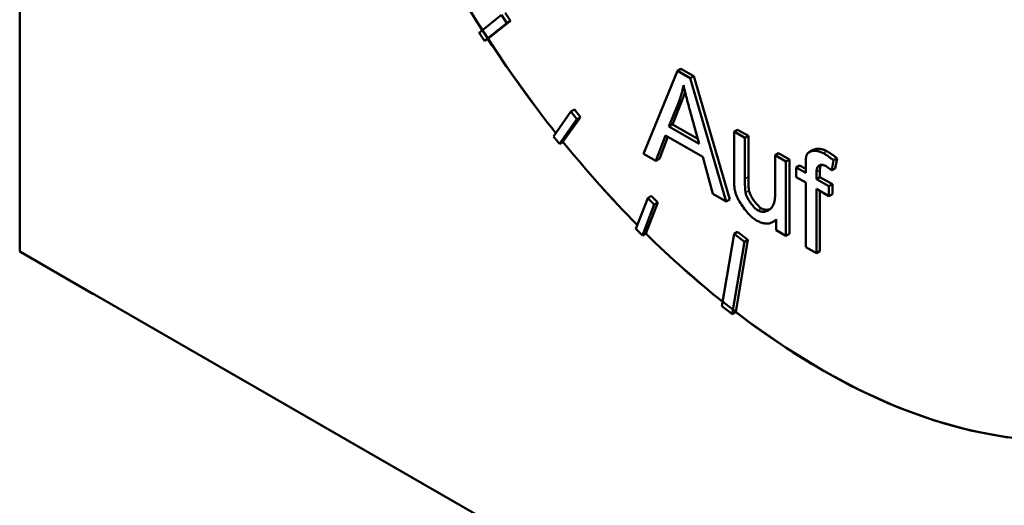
# Model space of a CAD drawing. Header units: millimetres. Extents: x 0 to 630, y 0 to 891.
# Tile 5 of 17: x 470 to 482, y 176 to 182. Entities that reach past the tile are written whole.
import ezdxf

# ---------------------------------------------------------------- set-up
doc = ezdxf.new("R2010")
doc.units = ezdxf.units.MM
doc.header["$LTSCALE"] = 3
doc.linetypes.add('LONG_DASH_DOTTED', pattern=[0.3001, 0.2362, -0.0295, 0.0049, -0.0295])
for name, color, linetype, lineweight in [('Sichtbare Kanten(DIN)', 7, 'Continuous', 50), ('Sichtbare tangentiale Kanten(DIN)', 3, 'Continuous', 25), ('Überlagerung [Formatvorlage Phantomlinien(DIN)]', 179, 'LONG_DASH_DOTTED', 50)]:
    doc.layers.add(name, color=color, linetype=linetype, lineweight=lineweight)

msp = doc.modelspace()

# ---------------------------------------------------------------- linework, layer by layer
at = {"layer": 'Sichtbare Kanten(DIN)'}
for p, q in [((469.691, 204.805), (469.691, 178.906)), ((475.599, 181.814), (475.664, 181.714)), ((475.556, 181.79), (475.284, 181.571)), ((475.349, 181.471), (475.621, 181.689)), ((475.664, 181.714), (475.391, 181.495)), ((475.621, 181.689), (475.556, 181.79)), ((475.664, 181.714), (475.621, 181.689)), ((475.391, 181.495), (475.349, 181.471)), ((477.698, 181.105), (477.284, 180.097)), ((477.74, 181.129), (477.698, 181.105)), ((477.852, 181.016), (477.698, 181.105)), ((477.74, 181.129), (477.895, 181.04)), ((477.895, 181.04), (477.852, 181.016)), ((478.292, 179.517), (477.852, 181.016)), ((477.895, 181.04), (478.335, 179.541)), ((477.756, 180.751), (477.637, 180.454)), ((477.756, 180.751), (477.713, 180.727)), ((476.4, 180.61), (476.188, 180.308)), ((476.443, 180.635), (476.4, 180.61)), ((476.474, 180.519), (476.4, 180.61)), ((476.443, 180.635), (476.516, 180.543)), ((477.594, 180.429), (477.713, 180.727)), ((477.847, 180.629), (477.961, 180.219)), ((476.262, 180.216), (476.474, 180.519)), ((476.516, 180.543), (476.304, 180.241)), ((476.516, 180.543), (476.474, 180.519)), ((477.637, 180.454), (477.594, 180.429)), ((477.961, 180.219), (477.594, 180.429)), ((477.637, 180.454), (477.945, 180.277)), ((478.428, 180.39), (478.386, 180.366)), ((478.428, 180.39), (478.561, 180.314)), ((477.435, 180.01), (477.553, 180.319)), ((477.58, 180.304), (477.477, 180.035)), ((477.553, 180.319), (478.005, 180.059)), ((478.518, 180.29), (478.386, 180.366)), ((478.386, 180.366), (478.386, 179.806)), ((478.561, 180.314), (478.518, 180.29)), ((478.518, 179.789), (478.518, 180.29)), ((478.561, 180.314), (478.561, 179.814)), ((476.304, 180.241), (476.262, 180.216)), ((479.342, 180.141), (479.3, 180.117)), ((477.284, 180.097), (477.435, 180.01)), ((477.477, 180.035), (477.435, 180.01)), ((478.005, 180.059), (478.13, 179.61)), ((478.929, 180.102), (478.886, 180.078)), ((479.018, 180.002), (478.886, 180.078)), ((478.886, 180.078), (478.886, 179.594)), ((478.929, 180.102), (479.061, 180.026)), ((479.061, 180.026), (479.018, 180.002)), ((479.061, 180.026), (479.061, 179.123)), ((479.577, 179.895), (479.598, 180.017)), ((479.64, 180.041), (479.598, 180.017)), ((479.64, 180.041), (479.619, 179.919)), ((479.018, 179.098), (479.018, 180.002)), ((479.183, 179.955), (479.141, 179.931)), ((479.258, 179.864), (479.141, 179.931)), ((479.141, 179.931), (479.141, 179.812)), ((479.183, 179.955), (479.258, 179.913)), ((479.258, 179.96), (479.258, 179.864)), ((479.431, 179.895), (479.431, 179.813)), ((479.619, 179.919), (479.577, 179.895)), ((479.141, 179.812), (479.258, 179.745)), ((479.389, 179.788), (479.389, 179.871)), ((479.431, 179.813), (479.389, 179.788)), ((479.541, 179.701), (479.389, 179.788)), ((479.431, 179.813), (479.583, 179.725)), ((479.258, 179.745), (479.258, 178.961)), ((479.39, 178.885), (479.39, 179.669)), ((479.39, 179.669), (479.541, 179.582)), ((479.583, 179.725), (479.541, 179.701)), ((479.541, 179.582), (479.541, 179.701)), ((479.583, 179.725), (479.583, 179.606)), ((477.335, 179.558), (477.19, 179.181)), ((477.378, 179.583), (477.335, 179.558)), ((477.415, 179.479), (477.335, 179.558)), ((477.378, 179.583), (477.458, 179.503)), ((478.13, 179.61), (478.292, 179.517)), ((478.335, 179.541), (478.292, 179.517)), ((479.432, 179.645), (479.432, 178.909)), ((479.583, 179.606), (479.541, 179.582)), ((477.27, 179.101), (477.415, 179.479)), ((477.458, 179.503), (477.312, 179.126)), ((477.458, 179.503), (477.415, 179.479)), ((478.9, 179.299), (478.9, 179.167)), ((478.9, 179.289), (478.859, 179.266)), ((477.312, 179.126), (477.27, 179.101)), ((478.386, 179.122), (478.239, 178.241)), ((478.429, 179.147), (478.386, 179.122)), ((478.512, 179.025), (478.386, 179.122)), ((478.429, 179.147), (478.554, 179.049)), ((478.9, 179.167), (479.018, 179.098)), ((479.061, 179.123), (479.018, 179.098)), ((478.364, 178.143), (478.512, 179.025)), ((478.554, 179.049), (478.407, 178.168)), ((478.554, 179.049), (478.512, 179.025)), ((479.258, 178.961), (479.39, 178.885)), ((495.147, 164.247), (469.691, 178.906)), ((479.432, 178.909), (479.39, 178.885)), ((478.407, 178.168), (478.364, 178.143))]:
    msp.add_line(p, q, dxfattribs=at)
at = {"layer": 'Sichtbare Kanten(DIN)', "flags": 128}
for points in [[(477.713, 180.727), (477.716, 180.735), (477.719, 180.743), (477.722, 180.751), (477.725, 180.759), (477.728, 180.767), (477.731, 180.775), (477.733, 180.784), (477.736, 180.792), (477.739, 180.8), (477.741, 180.809), (477.744, 180.817), (477.746, 180.826), (477.749, 180.834), (477.751, 180.843), (477.753, 180.851), (477.756, 180.86), (477.758, 180.869), (477.76, 180.878), (477.762, 180.886), (477.764, 180.895), (477.766, 180.904), (477.768, 180.913), (477.77, 180.922), (477.772, 180.931)], [(477.789, 180.853), (477.788, 180.849), (477.787, 180.844), (477.786, 180.84), (477.784, 180.836), (477.783, 180.831), (477.782, 180.827), (477.78, 180.823), (477.779, 180.818), (477.778, 180.814), (477.776, 180.81), (477.775, 180.806), (477.774, 180.801), (477.772, 180.797), (477.771, 180.793), (477.769, 180.789), (477.768, 180.784), (477.766, 180.78), (477.765, 180.776), (477.763, 180.772), (477.762, 180.768), (477.76, 180.763), (477.759, 180.759), (477.757, 180.755), (477.756, 180.751)], [(477.772, 180.931), (477.774, 180.919), (477.777, 180.906), (477.78, 180.894), (477.783, 180.881), (477.786, 180.868), (477.789, 180.856), (477.792, 180.843), (477.795, 180.83), (477.798, 180.818), (477.801, 180.805), (477.804, 180.793), (477.807, 180.78), (477.811, 180.768), (477.814, 180.755), (477.817, 180.743), (477.82, 180.73), (477.824, 180.717), (477.827, 180.705), (477.83, 180.692), (477.834, 180.68), (477.837, 180.667), (477.84, 180.654), (477.844, 180.642), (477.847, 180.629)], [(479.474, 180.103), (479.463, 180.109), (479.452, 180.114), (479.442, 180.118), (479.431, 180.122), (479.421, 180.125), (479.41, 180.128), (479.4, 180.13), (479.39, 180.131), (479.38, 180.132), (479.371, 180.133), (479.361, 180.132), (479.352, 180.132), (479.342, 180.131), (479.333, 180.129), (479.325, 180.127), (479.317, 180.124), (479.309, 180.121), (479.302, 180.118), (479.296, 180.114), (479.29, 180.11), (479.284, 180.105), (479.279, 180.1), (479.275, 180.094), (479.271, 180.087)], [(479.342, 180.141), (479.347, 180.144), (479.353, 180.146), (479.358, 180.148), (479.364, 180.15), (479.37, 180.152), (479.377, 180.154), (479.384, 180.155), (479.39, 180.156), (479.397, 180.157), (479.405, 180.157), (479.412, 180.157), (479.42, 180.157), (479.427, 180.156), (479.435, 180.155), (479.443, 180.154), (479.451, 180.153), (479.459, 180.151), (479.467, 180.149), (479.475, 180.146), (479.483, 180.143), (479.492, 180.14), (479.5, 180.136), (479.508, 180.132), (479.516, 180.128)], [(479.271, 180.087), (479.27, 180.082), (479.268, 180.078), (479.267, 180.073), (479.266, 180.068), (479.265, 180.063), (479.264, 180.058), (479.263, 180.052), (479.262, 180.047), (479.262, 180.042), (479.261, 180.037), (479.26, 180.032), (479.26, 180.026), (479.26, 180.021), (479.259, 180.015), (479.259, 180.01), (479.259, 180.004), (479.258, 179.999), (479.258, 179.993), (479.258, 179.988), (479.258, 179.982), (479.258, 179.976), (479.258, 179.971), (479.258, 179.965), (479.258, 179.96)], [(479.598, 180.017), (479.592, 180.021), (479.587, 180.025), (479.582, 180.029), (479.577, 180.033), (479.572, 180.037), (479.567, 180.04), (479.562, 180.044), (479.556, 180.048), (479.551, 180.052), (479.546, 180.056), (479.541, 180.059), (479.536, 180.063), (479.531, 180.067), (479.526, 180.07), (479.52, 180.074), (479.515, 180.077), (479.51, 180.081), (479.505, 180.084), (479.5, 180.087), (479.494, 180.091), (479.489, 180.094), (479.484, 180.097), (479.479, 180.1), (479.474, 180.103)], [(479.516, 180.128), (479.521, 180.125), (479.525, 180.122), (479.53, 180.119), (479.535, 180.116), (479.54, 180.113), (479.545, 180.11), (479.55, 180.107), (479.555, 180.104), (479.56, 180.1), (479.565, 180.097), (479.57, 180.093), (479.575, 180.09), (479.58, 180.086), (479.585, 180.083), (479.591, 180.079), (479.596, 180.075), (479.601, 180.071), (479.607, 180.067), (479.612, 180.063), (479.618, 180.059), (479.623, 180.054), (479.629, 180.05), (479.634, 180.046), (479.64, 180.041)], [(479.389, 179.871), (479.389, 179.88), (479.39, 179.888), (479.391, 179.896), (479.392, 179.904), (479.394, 179.912), (479.396, 179.919), (479.399, 179.925), (479.402, 179.932), (479.406, 179.937), (479.41, 179.943), (479.414, 179.947), (479.419, 179.951), (479.424, 179.955), (479.43, 179.957), (479.436, 179.96), (479.442, 179.961), (479.449, 179.962), (479.456, 179.962), (479.463, 179.961), (479.47, 179.96), (479.477, 179.958), (479.485, 179.955), (479.492, 179.952), (479.5, 179.948)], [(479.448, 179.962), (479.447, 179.96), (479.446, 179.958), (479.444, 179.956), (479.443, 179.954), (479.442, 179.951), (479.441, 179.949), (479.44, 179.947), (479.439, 179.944), (479.438, 179.942), (479.437, 179.939), (479.437, 179.936), (479.436, 179.934), (479.435, 179.931), (479.434, 179.928), (479.434, 179.925), (479.433, 179.922), (479.433, 179.919), (479.432, 179.916), (479.432, 179.912), (479.432, 179.909), (479.432, 179.906), (479.431, 179.902), (479.431, 179.899), (479.431, 179.895)], [(479.5, 179.948), (479.503, 179.946), (479.506, 179.944), (479.51, 179.942), (479.513, 179.94), (479.516, 179.938), (479.519, 179.936), (479.522, 179.934), (479.526, 179.932), (479.529, 179.929), (479.532, 179.927), (479.535, 179.925), (479.539, 179.923), (479.542, 179.921), (479.545, 179.918), (479.548, 179.916), (479.551, 179.914), (479.555, 179.911), (479.558, 179.909), (479.561, 179.907), (479.564, 179.904), (479.567, 179.902), (479.571, 179.899), (479.574, 179.897), (479.577, 179.895)], [(478.386, 179.806), (478.386, 179.801), (478.386, 179.795), (478.386, 179.789), (478.386, 179.783), (478.386, 179.777), (478.386, 179.771), (478.386, 179.765), (478.387, 179.759), (478.387, 179.753), (478.387, 179.747), (478.387, 179.741), (478.387, 179.735), (478.388, 179.729), (478.388, 179.723), (478.388, 179.717), (478.389, 179.711), (478.389, 179.705), (478.39, 179.698), (478.39, 179.692), (478.391, 179.685), (478.392, 179.679), (478.392, 179.672), (478.393, 179.666), (478.394, 179.659)], [(478.526, 179.623), (478.526, 179.629), (478.525, 179.635), (478.524, 179.642), (478.523, 179.649), (478.522, 179.656), (478.522, 179.663), (478.521, 179.67), (478.521, 179.677), (478.521, 179.684), (478.52, 179.691), (478.52, 179.698), (478.52, 179.705), (478.519, 179.712), (478.519, 179.719), (478.519, 179.726), (478.519, 179.733), (478.519, 179.741), (478.519, 179.748), (478.518, 179.755), (478.518, 179.762), (478.518, 179.769), (478.518, 179.776), (478.518, 179.782), (478.518, 179.789)], [(478.561, 179.814), (478.561, 179.804), (478.561, 179.794), (478.561, 179.785), (478.561, 179.776), (478.561, 179.767), (478.561, 179.758), (478.561, 179.75), (478.562, 179.742), (478.562, 179.734), (478.562, 179.727), (478.562, 179.719), (478.563, 179.712), (478.563, 179.705), (478.564, 179.699), (478.564, 179.693), (478.564, 179.687), (478.565, 179.681), (478.565, 179.675), (478.566, 179.67), (478.566, 179.665), (478.567, 179.66), (478.568, 179.656), (478.568, 179.651), (478.569, 179.647)], [(478.394, 179.659), (478.398, 179.641), (478.403, 179.623), (478.409, 179.605), (478.416, 179.587), (478.424, 179.569), (478.432, 179.551), (478.442, 179.532), (478.452, 179.514), (478.463, 179.496), (478.475, 179.477), (478.488, 179.459), (478.501, 179.441), (478.514, 179.423), (478.528, 179.406), (478.541, 179.39), (478.555, 179.374), (478.568, 179.36), (478.582, 179.346), (478.595, 179.334), (478.608, 179.322), (478.62, 179.312), (478.632, 179.303), (478.643, 179.295), (478.653, 179.289)], [(478.679, 179.406), (478.671, 179.411), (478.662, 179.417), (478.654, 179.424), (478.645, 179.432), (478.637, 179.439), (478.629, 179.448), (478.621, 179.456), (478.613, 179.465), (478.606, 179.474), (478.598, 179.484), (478.591, 179.494), (478.584, 179.504), (478.577, 179.514), (478.57, 179.524), (478.564, 179.534), (478.558, 179.545), (478.552, 179.555), (478.547, 179.565), (478.543, 179.575), (478.538, 179.585), (478.535, 179.594), (478.531, 179.604), (478.529, 179.613), (478.526, 179.623)], [(478.569, 179.647), (478.571, 179.639), (478.573, 179.63), (478.577, 179.62), (478.58, 179.61), (478.585, 179.6), (478.59, 179.59), (478.595, 179.579), (478.601, 179.569), (478.607, 179.558), (478.613, 179.547), (478.62, 179.537), (478.627, 179.526), (478.635, 179.516), (478.642, 179.506), (478.65, 179.496), (478.658, 179.487), (478.666, 179.478), (478.674, 179.469), (478.682, 179.461), (478.69, 179.454), (478.698, 179.447), (478.706, 179.44), (478.714, 179.435), (478.722, 179.43)], [(478.886, 179.594), (478.886, 179.574), (478.884, 179.555), (478.882, 179.536), (478.878, 179.518), (478.873, 179.501), (478.868, 179.485), (478.861, 179.47), (478.853, 179.457), (478.845, 179.444), (478.835, 179.432), (478.825, 179.422), (478.814, 179.414), (478.803, 179.407), (478.791, 179.401), (478.78, 179.396), (478.767, 179.393), (478.755, 179.391), (478.743, 179.39), (478.732, 179.391), (478.72, 179.392), (478.709, 179.394), (478.698, 179.397), (478.688, 179.401), (478.679, 179.406)], [(478.722, 179.43), (478.725, 179.428), (478.729, 179.426), (478.733, 179.425), (478.737, 179.423), (478.741, 179.422), (478.745, 179.42), (478.749, 179.419), (478.753, 179.418), (478.757, 179.417), (478.762, 179.416), (478.766, 179.416), (478.771, 179.415), (478.775, 179.415), (478.779, 179.415), (478.784, 179.415), (478.788, 179.415), (478.793, 179.415), (478.797, 179.416), (478.802, 179.416), (478.806, 179.417), (478.811, 179.418), (478.815, 179.419), (478.82, 179.42), (478.824, 179.422)], [(478.653, 179.289), (478.665, 179.282), (478.677, 179.276), (478.69, 179.27), (478.702, 179.265), (478.714, 179.26), (478.726, 179.256), (478.738, 179.253), (478.749, 179.25), (478.761, 179.248), (478.772, 179.247), (478.783, 179.247), (478.794, 179.247), (478.805, 179.248), (478.815, 179.249), (478.825, 179.252), (478.835, 179.254), (478.844, 179.258), (478.853, 179.262), (478.862, 179.267), (478.87, 179.273), (478.878, 179.279), (478.886, 179.285), (478.893, 179.292), (478.9, 179.299)]]:
    msp.add_lwpolyline(points, dxfattribs=at)
at = {"layer": 'Sichtbare Kanten(DIN)'}
for centre, major_axis, start_param, end_param in [((480.298, 185.315), (-4.491, 7.799), 3.141593, 6.283185), ((479.449, 184.826), (4.491, -7.799), 5.335188, 8.805846), ((479.449, 184.826), (-4.491, 7.799), 1.496266, 1.652492), ((479.407, 184.802), (4.491, -7.799), 4.794922, 4.808256), ((479.449, 184.826), (-4.491, 7.799), 1.666663, 1.82541), ((479.407, 184.802), (4.491, -7.799), 4.969455, 4.982789), ((479.449, 184.826), (-4.491, 7.799), 1.841196, 1.998402), ((479.407, 184.802), (4.491, -7.799), 5.143988, 5.157322), ((479.449, 184.826), (-4.491, 7.799), 2.015729, 2.168182), ((479.407, 184.802), (4.491, -7.799), 5.315188, 5.335188)]:
    msp.add_ellipse(centre, major_axis=major_axis, ratio=0.578093, start_param=start_param, end_param=end_param, dxfattribs=at)
at = {"layer": 'Sichtbare tangentiale Kanten(DIN)'}
for p, q in [((479.516, 180.128), (479.474, 180.103)), ((479.431, 179.895), (479.389, 179.871)), ((478.561, 179.814), (478.518, 179.789)), ((478.569, 179.647), (478.526, 179.623)), ((478.722, 179.43), (478.679, 179.406))]:
    msp.add_line(p, q, dxfattribs=at)
at = {"layer": 'Überlagerung [Formatvorlage Phantomlinien(DIN)]', "ltscale": 13.85339}
msp.add_line((469.691, 204.805), (469.691, 178.906), dxfattribs=at)
at = {"layer": 'Überlagerung [Formatvorlage Phantomlinien(DIN)]', "ltscale": 15.742684}
msp.add_line((495.147, 164.247), (469.691, 178.906), dxfattribs=at)
at = {"layer": 'Überlagerung [Formatvorlage Phantomlinien(DIN)]', "ltscale": 12.364254}
msp.add_ellipse((480.298, 185.315), major_axis=(-4.491, 7.799), ratio=0.578093, start_param=3.141593, end_param=6.283185, dxfattribs=at)
at = {"layer": 'Überlagerung [Formatvorlage Phantomlinien(DIN)]', "ltscale": 13.629057}
msp.add_ellipse((479.449, 184.826), major_axis=(4.491, -7.799), ratio=0.578093, start_param=3.77209, end_param=7.23505, dxfattribs=at)

doc.saveas('drawing.dxf')
